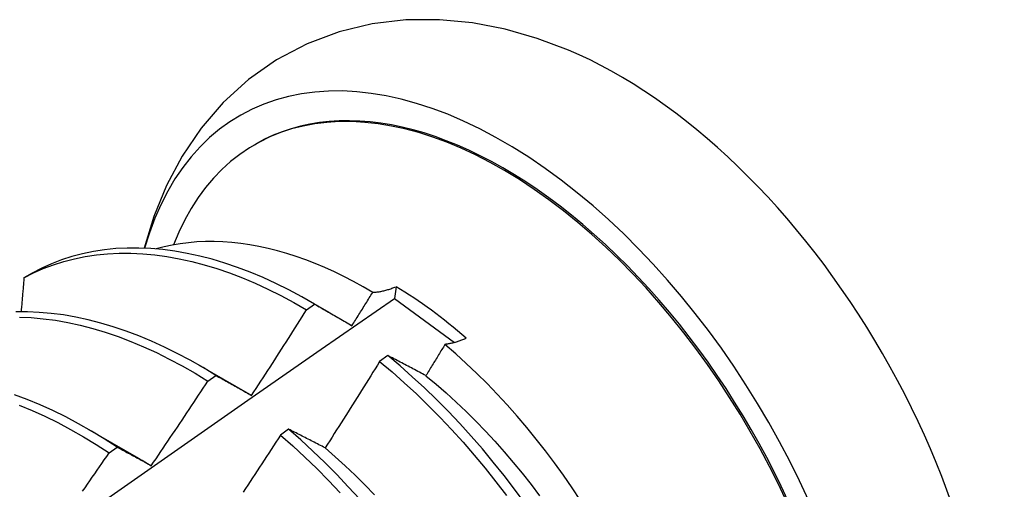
# Model space of a CAD drawing. Header units: inches. Extents: x 24 to 237, y 20 to 145.
# Tile 73 of 107: x 212.344 to 212.653, y 87.515 to 87.663. Entities that reach past the tile are written whole.
import ezdxf

# ---------------------------------------------------------------- set-up
doc = ezdxf.new("R2010")
doc.units = ezdxf.units.IN
doc.header["$MEASUREMENT"] = 0
doc.layers.add('Visible Edges(ANSI)', color=7, linetype='Continuous', lineweight=25)

msp = doc.modelspace()

# ---------------------------------------------------------------- linework, layer by layer
at = {"layer": 'Visible Edges(ANSI)'}
for p, q in [((212.41736, 87.62348), (212.41784, 87.62375)), ((212.34748, 87.58312), (212.34489, 87.58162)), ((212.46178, 87.57886), (212.4613, 87.57515)), ((212.4613, 87.57515), (212.48015, 87.56129)), ((212.43367, 87.57158), (212.43617, 87.57339)), ((212.43447, 87.57438), (212.44067, 87.57081)), ((212.45915, 87.55722), (212.45663, 87.55535)), ((212.39967, 87.55429), (212.41569, 87.54507)), ((212.40266, 87.54917), (212.40517, 87.55098)), ((212.36488, 87.5342), (212.38089, 87.52498)), ((212.42801, 87.53406), (212.42549, 87.53219)), ((212.37164, 87.52662), (212.37415, 87.52845))]:
    msp.add_line(p, q, dxfattribs=at)
at = {"layer": 'Visible Edges(ANSI)', "flags": 128}
for points in [[(212.51591, 87.65322), (212.50609, 87.65691), (212.49605, 87.65978), (212.48581, 87.66177), (212.47538, 87.66277), (212.46484, 87.6627), (212.4543, 87.66146), (212.44391, 87.65897), (212.43383, 87.65518), (212.42427, 87.65014), (212.41543, 87.64395), (212.40748, 87.63673), (212.40052, 87.62865), (212.39457, 87.61989), (212.38964, 87.61062), (212.38568, 87.60095), (212.38262, 87.59097)], [(212.43617, 87.57339), (212.43214, 87.5757), (212.42809, 87.57786), (212.42405, 87.57986), (212.42002, 87.58171), (212.41599, 87.58339), (212.41198, 87.58492), (212.40799, 87.58627), (212.40403, 87.58746), (212.40009, 87.58848), (212.39619, 87.58933), (212.39232, 87.59001), (212.3885, 87.59052), (212.38472, 87.59085), (212.38099, 87.59101), (212.37733, 87.591), (212.37372, 87.59082), (212.37017, 87.59046), (212.36669, 87.58992), (212.36329, 87.58922), (212.35996, 87.58834), (212.35671, 87.58729), (212.35355, 87.58607), (212.35047, 87.58468), (212.34748, 87.58312)], [(212.45445, 87.57708), (212.45144, 87.57883), (212.44842, 87.58048), (212.44541, 87.58204), (212.4424, 87.5835), (212.43938, 87.58486), (212.43638, 87.58612), (212.43339, 87.58728), (212.43041, 87.58833), (212.42746, 87.58928), (212.42452, 87.59012), (212.4216, 87.59086), (212.41871, 87.59149), (212.41584, 87.59202), (212.413, 87.59244), (212.41018, 87.59275), (212.4074, 87.59295), (212.40464, 87.59305), (212.40192, 87.59304), (212.39923, 87.59292), (212.39659, 87.59269), (212.39399, 87.59236), (212.39143, 87.59192), (212.38893, 87.59137), (212.38647, 87.59072)], [(212.34489, 87.58162), (212.34789, 87.58317), (212.35097, 87.58454), (212.35414, 87.58575), (212.3574, 87.58679), (212.36073, 87.58765), (212.36414, 87.58835), (212.36763, 87.58887), (212.37118, 87.58921), (212.37479, 87.58939), (212.37846, 87.58939), (212.38219, 87.58921), (212.38597, 87.58886), (212.3898, 87.58834), (212.39367, 87.58765), (212.39758, 87.58679), (212.40152, 87.58575), (212.40548, 87.58455), (212.40948, 87.58318), (212.41349, 87.58165), (212.41751, 87.57995), (212.42155, 87.57809), (212.42559, 87.57608), (212.42963, 87.57391), (212.43367, 87.57158)], [(212.34489, 87.58162), (212.34486, 87.58118), (212.34482, 87.58073), (212.34478, 87.58029), (212.34474, 87.57985), (212.34471, 87.5794), (212.34467, 87.57896), (212.34463, 87.57851), (212.34459, 87.57807), (212.34456, 87.57762), (212.34452, 87.57718), (212.34448, 87.57673), (212.34444, 87.57629), (212.3444, 87.57584), (212.34437, 87.5754), (212.34433, 87.57495), (212.34429, 87.5745), (212.34425, 87.57406), (212.34421, 87.57361), (212.34417, 87.57317), (212.34414, 87.57272), (212.3441, 87.57228), (212.34406, 87.57183), (212.34402, 87.57138), (212.34398, 87.57094)], [(212.45445, 87.57708), (212.45472, 87.57709), (212.455, 87.57711), (212.45529, 87.57713), (212.45557, 87.57716), (212.45586, 87.57719), (212.45615, 87.57723), (212.45645, 87.57727), (212.45675, 87.57732), (212.45704, 87.57738), (212.45735, 87.57744), (212.45765, 87.5775), (212.45795, 87.57758), (212.45826, 87.57765), (212.45857, 87.57774), (212.45888, 87.57782), (212.4592, 87.57792), (212.45951, 87.57802), (212.45983, 87.57812), (212.46015, 87.57823), (212.46047, 87.57834), (212.46079, 87.57846), (212.46112, 87.57859), (212.46145, 87.57872), (212.46178, 87.57886)], [(212.32304, 87.47849), (212.3461, 87.49475), (212.36915, 87.51094), (212.39219, 87.52709), (212.41523, 87.54317), (212.43827, 87.55919), (212.4613, 87.57515)], [(212.44793, 87.5666), (212.4482, 87.56703), (212.44847, 87.56747), (212.44875, 87.56791), (212.44902, 87.56834), (212.44929, 87.56878), (212.44956, 87.56921), (212.44984, 87.56965), (212.45011, 87.57009), (212.45038, 87.57052), (212.45065, 87.57096), (212.45092, 87.5714), (212.4512, 87.57183), (212.45147, 87.57227), (212.45174, 87.57271), (212.45201, 87.57314), (212.45228, 87.57358), (212.45255, 87.57402), (212.45282, 87.57445), (212.45309, 87.57489), (212.45336, 87.57533), (212.45363, 87.57577), (212.45391, 87.5762), (212.45418, 87.57664), (212.45445, 87.57708)], [(212.43617, 87.57339), (212.43665, 87.57311), (212.43714, 87.57284), (212.43762, 87.57256), (212.4381, 87.57229), (212.43859, 87.57201), (212.43907, 87.57173), (212.43956, 87.57145), (212.44004, 87.57117), (212.44053, 87.57089), (212.44102, 87.57061), (212.44151, 87.57033), (212.44199, 87.57005), (212.44248, 87.56977), (212.44298, 87.56948), (212.44347, 87.5692), (212.44396, 87.56891), (212.44445, 87.56862), (212.44495, 87.56834), (212.44544, 87.56805), (212.44594, 87.56776), (212.44643, 87.56747), (212.44693, 87.56718), (212.44743, 87.56689), (212.44793, 87.5666)], [(212.40517, 87.55098), (212.40114, 87.55344), (212.3971, 87.55574), (212.39306, 87.55789), (212.38902, 87.55989), (212.38498, 87.56172), (212.38096, 87.5634), (212.37695, 87.56491), (212.37296, 87.56626), (212.36899, 87.56743), (212.36506, 87.56845), (212.36116, 87.56929), (212.35729, 87.56996), (212.35347, 87.57045), (212.3497, 87.57078), (212.34598, 87.57093), (212.34231, 87.57091)], [(212.34345, 87.5693), (212.34717, 87.56913), (212.35095, 87.5688), (212.35477, 87.56829), (212.35864, 87.5676), (212.36254, 87.56675), (212.36648, 87.56573), (212.37045, 87.56454), (212.37444, 87.56318), (212.37845, 87.56165), (212.38248, 87.55997), (212.38651, 87.55812), (212.39055, 87.55611), (212.39459, 87.55395), (212.39863, 87.55163), (212.40266, 87.54917)], [(212.4164, 87.54466), (212.41713, 87.54577), (212.41786, 87.54689), (212.41859, 87.548), (212.41931, 87.54912), (212.42004, 87.55024), (212.42077, 87.55136), (212.42149, 87.55248), (212.42221, 87.5536), (212.42294, 87.55472), (212.42366, 87.55584), (212.42438, 87.55696), (212.4251, 87.55808), (212.42582, 87.5592), (212.42653, 87.56032), (212.42725, 87.56145), (212.42797, 87.56257), (212.42868, 87.56369), (212.4294, 87.56482), (212.43011, 87.56595), (212.43083, 87.56707), (212.43154, 87.5682), (212.43225, 87.56933), (212.43296, 87.57045), (212.43367, 87.57158)], [(212.47714, 87.56071), (212.47689, 87.5603), (212.47664, 87.55989), (212.4764, 87.55948), (212.47615, 87.55907), (212.4759, 87.55866), (212.47565, 87.55825), (212.4754, 87.55784), (212.47515, 87.55743), (212.4749, 87.55702), (212.47465, 87.55661), (212.4744, 87.5562), (212.47415, 87.5558), (212.4739, 87.55539), (212.47365, 87.55498), (212.4734, 87.55457), (212.47315, 87.55416), (212.4729, 87.55375), (212.47265, 87.55334), (212.4724, 87.55293), (212.47215, 87.55253), (212.4719, 87.55212), (212.47165, 87.55171), (212.4714, 87.5513), (212.47114, 87.55089)], [(212.48384, 87.56263), (212.48354, 87.5625), (212.48325, 87.56237), (212.48295, 87.56225), (212.48266, 87.56213), (212.48236, 87.56202), (212.48207, 87.56191), (212.48179, 87.5618), (212.4815, 87.5617), (212.48121, 87.56161), (212.48093, 87.56152), (212.48065, 87.56143), (212.48036, 87.56135), (212.48009, 87.56127), (212.47981, 87.5612), (212.47953, 87.56113), (212.47926, 87.56106), (212.47899, 87.561), (212.47872, 87.56095), (212.47845, 87.5609), (212.47819, 87.56085), (212.47792, 87.56081), (212.47766, 87.56077), (212.4774, 87.56074), (212.47714, 87.56071)], [(212.51974, 87.51165), (212.51709, 87.51564), (212.51437, 87.51958), (212.51158, 87.52345), (212.50873, 87.52725), (212.50581, 87.53097), (212.50283, 87.53463), (212.49979, 87.5382), (212.4967, 87.54168), (212.49356, 87.54509), (212.49036, 87.5484), (212.48712, 87.55162), (212.48384, 87.55475), (212.48051, 87.55778), (212.47714, 87.56071)], [(212.47114, 87.55089), (212.47064, 87.55116), (212.47013, 87.55144), (212.46962, 87.55171), (212.46911, 87.55197), (212.46861, 87.55224), (212.4681, 87.55251), (212.4676, 87.55278), (212.46709, 87.55305), (212.46659, 87.55331), (212.46609, 87.55358), (212.46559, 87.55384), (212.46508, 87.55411), (212.46459, 87.55437), (212.46409, 87.55463), (212.46359, 87.55489), (212.46309, 87.55515), (212.4626, 87.55542), (212.4621, 87.55568), (212.46161, 87.55593), (212.46111, 87.55619), (212.46062, 87.55645), (212.46013, 87.55671), (212.45964, 87.55696), (212.45915, 87.55722)], [(212.50222, 87.5108), (212.49901, 87.51518), (212.49571, 87.51949), (212.49234, 87.52372), (212.48889, 87.52786), (212.48537, 87.5319), (212.48179, 87.53585), (212.47815, 87.5397), (212.47444, 87.54343), (212.47069, 87.54706), (212.46688, 87.55057), (212.46303, 87.55396), (212.45915, 87.55722)], [(212.45663, 87.55535), (212.45593, 87.55421), (212.45522, 87.55308), (212.45452, 87.55194), (212.45381, 87.5508), (212.4531, 87.54967), (212.45239, 87.54853), (212.45168, 87.5474), (212.45097, 87.54626), (212.45026, 87.54513), (212.44955, 87.544), (212.44884, 87.54286), (212.44812, 87.54173), (212.44741, 87.5406), (212.44669, 87.53947), (212.44598, 87.53834), (212.44526, 87.53721), (212.44454, 87.53608), (212.44383, 87.53495), (212.44311, 87.53382), (212.44239, 87.5327), (212.44167, 87.53157), (212.44094, 87.53044), (212.44022, 87.52932), (212.4395, 87.52819)], [(212.45663, 87.55535), (212.46052, 87.55208), (212.46436, 87.54868), (212.46816, 87.54517), (212.47192, 87.54153), (212.47561, 87.53778), (212.47925, 87.53393), (212.48283, 87.52997), (212.48635, 87.52592), (212.48979, 87.52178), (212.49316, 87.51754), (212.49645, 87.51323)], [(212.40517, 87.55098), (212.40562, 87.55073), (212.40608, 87.55047), (212.40655, 87.55022), (212.40701, 87.54996), (212.40747, 87.5497), (212.40793, 87.54944), (212.4084, 87.54919), (212.40886, 87.54893), (212.40933, 87.54867), (212.40979, 87.5484), (212.41026, 87.54814), (212.41073, 87.54788), (212.4112, 87.54761), (212.41167, 87.54735), (212.41214, 87.54708), (212.41261, 87.54682), (212.41308, 87.54655), (212.41355, 87.54628), (212.41402, 87.54601), (212.4145, 87.54574), (212.41497, 87.54547), (212.41545, 87.5452), (212.41593, 87.54493), (212.4164, 87.54466)], [(212.47114, 87.55088), (212.47435, 87.54822), (212.47753, 87.54546), (212.48067, 87.54261), (212.48378, 87.53966), (212.48684, 87.53662), (212.48986, 87.53349), (212.49283, 87.53028), (212.49575, 87.527), (212.49861, 87.52364), (212.50142, 87.52021), (212.50418, 87.51672), (212.50687, 87.51317)], [(212.38487, 87.5226), (212.38562, 87.5237), (212.38637, 87.5248), (212.38712, 87.5259), (212.38787, 87.52701), (212.38862, 87.52811), (212.38936, 87.52921), (212.39011, 87.53032), (212.39085, 87.53142), (212.3916, 87.53252), (212.39234, 87.53363), (212.39308, 87.53474), (212.39383, 87.53584), (212.39457, 87.53695), (212.39531, 87.53806), (212.39605, 87.53917), (212.39678, 87.54027), (212.39752, 87.54138), (212.39826, 87.54249), (212.39899, 87.5436), (212.39973, 87.54472), (212.40046, 87.54583), (212.4012, 87.54694), (212.40193, 87.54805), (212.40266, 87.54917)], [(212.37415, 87.52845), (212.37013, 87.53104), (212.3661, 87.53349), (212.36206, 87.53578), (212.35802, 87.53792), (212.35398, 87.53991), (212.34994, 87.54174), (212.34592, 87.5434), (212.34191, 87.5449)], [(212.41569, 87.54505), (212.41572, 87.54503), (212.41575, 87.54501), (212.41578, 87.545), (212.41581, 87.54498), (212.41584, 87.54496), (212.41587, 87.54495), (212.4159, 87.54493), (212.41593, 87.54491), (212.41596, 87.54489), (212.41599, 87.54488), (212.41602, 87.54486), (212.41605, 87.54484), (212.41608, 87.54483), (212.41611, 87.54481), (212.41614, 87.54479), (212.41617, 87.54477), (212.4162, 87.54476), (212.41623, 87.54474), (212.41626, 87.54472), (212.41629, 87.5447), (212.41632, 87.54469), (212.41635, 87.54467), (212.41638, 87.54465), (212.41641, 87.54464)], [(212.34341, 87.54166), (212.34744, 87.53998), (212.35147, 87.53814), (212.35551, 87.53614), (212.35955, 87.53399), (212.36359, 87.53168), (212.36762, 87.52923), (212.37164, 87.52662)], [(212.42549, 87.53219), (212.42476, 87.53106), (212.42403, 87.52994), (212.42331, 87.52882), (212.42258, 87.5277), (212.42185, 87.52658), (212.42112, 87.52546), (212.42038, 87.52434), (212.41965, 87.52322), (212.41892, 87.5221), (212.41818, 87.52098), (212.41745, 87.51987), (212.41671, 87.51875), (212.41598, 87.51763), (212.41524, 87.51652), (212.4145, 87.5154), (212.41376, 87.51429)], [(212.42549, 87.53219), (212.42934, 87.5288), (212.43314, 87.52529), (212.4369, 87.52166), (212.4406, 87.51792), (212.44424, 87.51407)], [(212.4395, 87.52819), (212.43901, 87.52844), (212.43852, 87.5287), (212.43804, 87.52895), (212.43755, 87.5292), (212.43706, 87.52945), (212.43658, 87.5297), (212.4361, 87.52995), (212.43561, 87.53019), (212.43513, 87.53044), (212.43465, 87.53069), (212.43417, 87.53093), (212.43369, 87.53118), (212.43321, 87.53142), (212.43274, 87.53167), (212.43226, 87.53191), (212.43178, 87.53215), (212.43131, 87.53239), (212.43083, 87.53263), (212.43036, 87.53287), (212.42989, 87.53311), (212.42942, 87.53335), (212.42895, 87.53359), (212.42848, 87.53383), (212.42801, 87.53406)], [(212.45037, 87.51205), (212.44678, 87.51599), (212.44313, 87.51983), (212.43942, 87.52356), (212.43567, 87.52718), (212.43186, 87.53068), (212.42801, 87.53406)], [(212.36331, 87.51458), (212.36407, 87.51567), (212.36483, 87.51676), (212.36559, 87.51785), (212.36635, 87.51895), (212.36711, 87.52004), (212.36786, 87.52114), (212.36862, 87.52223), (212.36938, 87.52333), (212.37013, 87.52443), (212.37089, 87.52552), (212.37164, 87.52662)], [(212.37415, 87.52845), (212.37458, 87.52821), (212.37502, 87.52798), (212.37546, 87.52774), (212.3759, 87.52751), (212.37634, 87.52727), (212.37678, 87.52703), (212.37723, 87.52679), (212.37767, 87.52655), (212.37812, 87.52631), (212.37856, 87.52607), (212.37901, 87.52583), (212.37945, 87.52559), (212.3799, 87.52534), (212.38035, 87.5251), (212.3808, 87.52485), (212.38125, 87.5246), (212.3817, 87.52436), (212.38215, 87.52411), (212.3826, 87.52386), (212.38305, 87.52361), (212.3835, 87.52336), (212.38396, 87.52311), (212.38441, 87.52286), (212.38487, 87.5226)], [(212.43948, 87.52816), (212.44266, 87.5254), (212.4458, 87.52254), (212.44891, 87.51959), (212.45198, 87.51655), (212.455, 87.51343)], [(212.38088, 87.52496), (212.38104, 87.52486), (212.38121, 87.52476), (212.38137, 87.52467), (212.38154, 87.52457), (212.38171, 87.52447), (212.38187, 87.52437), (212.38204, 87.52428), (212.3822, 87.52418), (212.38237, 87.52408), (212.38254, 87.52398), (212.3827, 87.52388), (212.38287, 87.52378), (212.38303, 87.52368), (212.3832, 87.52358), (212.38337, 87.52348), (212.38353, 87.52338), (212.3837, 87.52328), (212.38386, 87.52318), (212.38403, 87.52308), (212.38419, 87.52298), (212.38436, 87.52288), (212.38452, 87.52277), (212.38469, 87.52267), (212.38486, 87.52257)]]:
    msp.add_lwpolyline(points, dxfattribs=at)
at = {"layer": 'Visible Edges(ANSI)'}
for centre, major_axis, start_param, end_param in [((212.49559, 87.48907), (0.08287, -0.14354), 5.846554, 9.93506), ((212.53178, 87.50997), (-0.08287, 0.14354), 3.791126, 5.633652), ((212.49559, 87.48907), (0.07776, -0.13468), 0, 3.141593), ((212.49512, 87.4888), (-0.07776, 0.13468), 2.781963, 6.718398), ((212.45977, 87.46839), (0.06837, -0.11842), 2.104631, 2.335486)]:
    msp.add_ellipse(centre, major_axis=major_axis, ratio=0.57735, start_param=start_param, end_param=end_param, dxfattribs=at)

doc.saveas('drawing.dxf')
